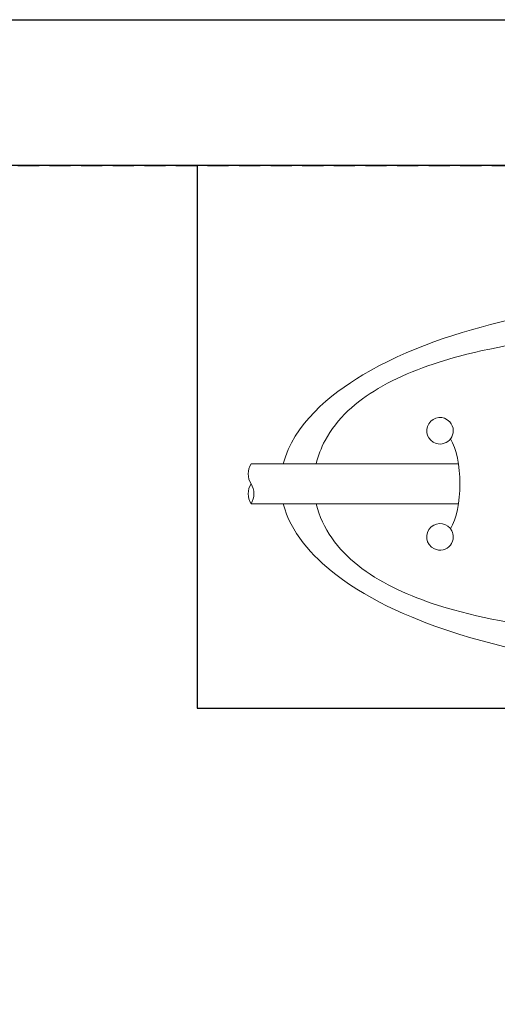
# Model space of a CAD drawing. Header units: millimetres. Extents: x 0 to 420, y 0 to 297.
# Tile 5 of 9: x 316 to 352, y 223 to 297. Entities that reach past the tile are written whole.
import ezdxf

# ---------------------------------------------------------------- set-up
doc = ezdxf.new("R2010")
doc.units = ezdxf.units.MM
doc.header["$LTSCALE"] = 0.25
doc.linetypes.add('HIDDEN', pattern=[9.525, 6.35, -3.175])
doc.layers.add('CABLE 3P', color=7, linetype='Continuous', lineweight=20)
doc.layers.add('CABLE TAG (VS)', color=7, linetype='Continuous', lineweight=20)
doc.layers.add('FORM', color=252, linetype='Continuous')
doc.layers.add('PAPER', color=254, linetype='Continuous', plot=False)

msp = doc.modelspace()

# ---------------------------------------------------------------- linework, layer by layer
at = {"layer": 'CABLE 3P', "color": 0}
for p, q in [((333.486, 263.4983), (349.1157, 263.4983)), ((333.486, 260.4983), (349.1152, 260.4983))]:
    msp.add_line(p, q, dxfattribs=at)
at = {"layer": 'CABLE 3P'}
for centre, start, end in [((334.686, 262.7483), 147.994617, 212.005383), ((334.686, 261.2483), 147.994617, 212.005383), ((332.286, 261.2483), 327.994617, 32.005383)]:
    msp.add_arc(centre, 1.4151, start, end, dxfattribs=at)
at = {"layer": 'CABLE TAG (VS)'}
msp.add_ellipse((347.7249, 262), major_axis=(0, -4), ratio=0.375, start_param=0.5585724, end_param=2.5816528, dxfattribs=at)
for points, knots in [([(368.2259, 275.9998), (363.083, 275.9976), (357.8928, 275.491), (349.212, 273.4984), (345.2078, 272.1748), (339.4218, 268.7358), (336.6541, 266.4682), (335.9128, 263.4983)], [5.6003084, 5.6003084, 5.6003084, 5.6003084, 7.9254145, 7.9254145, 9.6774696, 9.6774696, 10.9998668, 10.9998668, 10.9998668, 10.9998668]), ([(398.0563, 263.4983), (398.0448, 263.5484), (397.772, 264.6749), (397.2048, 265.7148), (395.4171, 267.9373), (393.8616, 269.0027), (390.0855, 270.8865), (387.6064, 271.6037), (381.4712, 272.9071), (377.3705, 273.3114), (368.7225, 273.7312), (363.4613, 273.6511), (355.4666, 272.9), (352.2128, 272.4267), (347.0666, 271.0595), (344.9221, 270.2916), (341.4299, 268.2176), (339.9692, 266.9459), (338.7625, 264.7046), (338.5374, 264.1105), (338.3971, 263.4983)], [0.01035204, 0.01035204, 0.01035204, 0.01035204, 0.01141096, 0.03423289, 0.03423289, 0.07201313, 0.07201313, 0.12491301, 0.12491301, 0.20567559, 0.20567559, 0.30946049, 0.30946049, 0.37654152, 0.37654152, 0.42356393, 0.42356393, 0.46458948, 0.46458948, 0.47834761, 0.47834761, 0.47834761, 0.47834761]), ([(348.7259, 265.9993), (348.7259, 266.2502), (348.6284, 266.4987), (348.0055, 267.1635), (347.2322, 267.087), (346.5302, 265.982), (346.7947, 265.2397), (347.835, 264.9195), (348.5278, 265.1581), (348.7259, 265.7895), (348.7259, 265.9993)], [0, 0, 0, 0, 0.4027051, 0.4027051, 1.4519729, 1.4519729, 2.5053478, 2.5053478, 3.1720145, 3.5053478, 3.5053478, 3.5053478, 3.5053478]), ([(335.9124, 260.4984), (336.4464, 258.375), (338.0539, 256.5563), (342.5488, 253.0965), (346.0365, 251.6311), (353.6766, 249.2592), (358.4846, 248.4853), (364.8778, 248.0547), (366.5524, 247.9976), (368.2259, 247.997)], [11.4633396, 11.4633396, 11.4633396, 11.4633396, 12.5062175, 12.5062175, 14.0513399, 14.0513399, 16.2097838, 16.2097838, 16.9744391, 16.9744391, 16.9744391, 16.9744391]), ([(338.3966, 260.4983), (338.8299, 258.6089), (340.0418, 257.0502), (343.1332, 254.5856), (345.1413, 253.6674), (349.9886, 252.0233), (353.235, 251.4304), (360.7467, 250.5064), (365.4905, 250.3203), (374.0314, 250.4506), (378.4122, 250.7357), (385.2093, 251.8143), (388.0784, 252.4554), (392.5146, 254.2229), (394.411, 255.2558), (396.9054, 257.7418), (397.7181, 259.0338), (398.0553, 260.4983)], [0.50033028, 0.50033028, 0.50033028, 0.50033028, 0.54308094, 0.54308094, 0.58893761, 0.58893761, 0.65818618, 0.65818618, 0.75761553, 0.75761553, 0.84813874, 0.84813874, 0.91060622, 0.91060622, 0.95517612, 0.95517612, 0.98889495, 0.98889495, 0.98889495, 0.98889495]), ([(348.7259, 257.9993), (348.7259, 258.1529), (348.6902, 258.3066), (348.327, 259.0345), (347.5573, 259.183), (346.5243, 258.2739), (346.6473, 257.4011), (347.7155, 256.8994), (348.4919, 257.0894), (348.7259, 257.7713), (348.7259, 257.9993)], [0, 0, 0, 0, 0.225688, 0.225688, 1.1812037, 1.1812037, 2.231792, 2.231792, 2.8984587, 3.231792, 3.231792, 3.231792, 3.231792])]:
    msp.add_open_spline(points, degree=3, knots=knots, dxfattribs=at)
at = {"layer": 'FORM'}
msp.add_line((406.5, 286), (13.5, 286), dxfattribs=at)
at = {"layer": 'FORM', "linetype": 'HIDDEN'}
msp.add_lwpolyline([(13.5, 286), (406.5, 286), (406.5, 11), (13.5, 11)], close=True, dxfattribs=at)
at = {"layer": 'FORM'}
msp.add_lwpolyline([(406.5, 286), (329.4122, 286), (329.4122, 245.0931), (406.5, 245.0931)], close=True, dxfattribs=at)
at = {"layer": 'PAPER'}
msp.add_lwpolyline([(0, 297), (420, 297), (420, 0), (0, 0)], close=True, dxfattribs=at)

doc.saveas('drawing.dxf')
